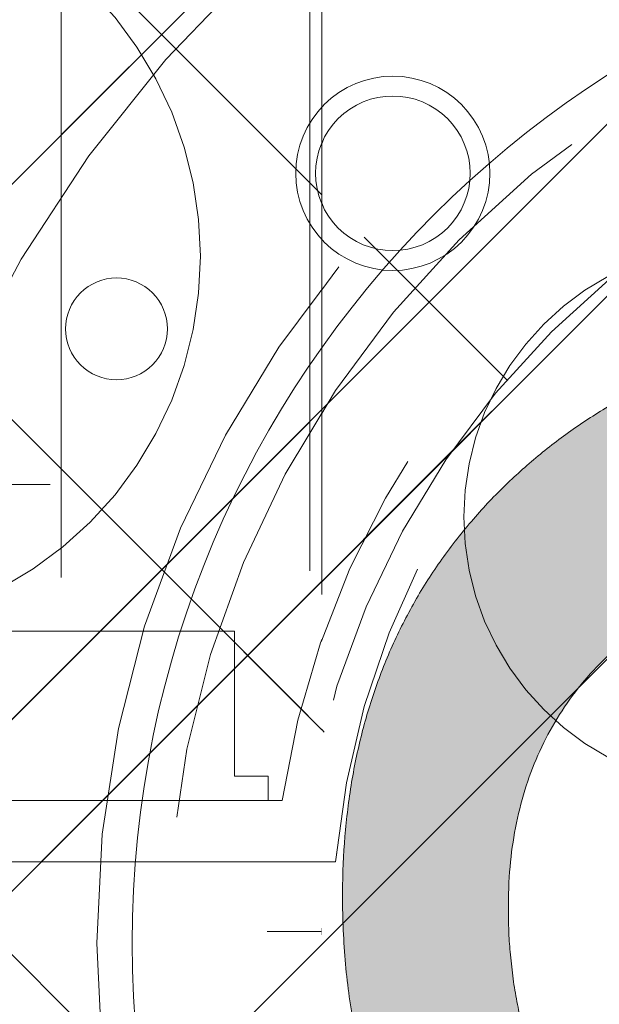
# Model space of a CAD drawing. Header units: inches. Extents: x -434 to -285, y -58 to 33.
# Tile 10 of 103: x -418.459 to -417.495, y -35.397 to -33.76. Entities that reach past the tile are written whole.
import ezdxf

# ---------------------------------------------------------------- set-up
doc = ezdxf.new("R2010")
doc.units = ezdxf.units.IN
doc.header["$LTSCALE"] = 32
doc.header["$MEASUREMENT"] = 0
doc.header["$PDMODE"] = 1
doc.header["$PDSIZE"] = -2
doc.linetypes.add('Dash Style-1', pattern=[0.083328, 0.041656, -0.041672])
for name, color, linetype, lineweight in [('Black', 7, 'Continuous', 18), ('DashLine', 7, 'Dash Style-1', 13), ('DashLineFill', 7, 'Dash Style-1', 13), ('Drawing', 7, 'Continuous', 18), ('Metal-Black', 7, 'Continuous', 18), ('Metal-DeskStructure', 7, 'Continuous', 13), ('SolidLine', 7, 'Continuous', 15), ('Wood_1-H', 7, 'Continuous', 13)]:
    doc.layers.add(name, color=color, linetype=linetype, lineweight=lineweight)
doc.layers.add('Metal-Leg', color=7, linetype='Continuous', lineweight=18, true_color=0x4c4c4c)
pattern_1 = [(45, (0, 0), (-1.61301565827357, 1.935715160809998), []), (45, (-1.0608, 1.0608), (-0.4723460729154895, 0.4167612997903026), [])]

# ---------------------------------------------------------------- blocks, each defined once
blk = doc.blocks.new('Group-45')
at = {"layer": 'Metal-DeskStructure', "color": 7}
blk.add_open_spline([(-0.5629921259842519, -0.4031061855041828), (-0.5629921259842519, -0.4084102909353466), (-0.5669586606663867, -0.4163664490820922), (-0.5762169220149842, -0.4216705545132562), (-0.5934108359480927, -0.424322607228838), (-0.6185404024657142, -0.424322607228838), (-0.6344117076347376, -0.4203445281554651), (-0.6436699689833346, -0.4163664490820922), (-0.6476377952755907, -0.4070842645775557), (-0.6476377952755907, -0.2008904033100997), (-0.6476377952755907, -6.474738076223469e-07), (-0.8592519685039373, -6.474738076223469e-07), (-1.070866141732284, -6.474738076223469e-07), (-1.070866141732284, -0.2008904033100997), (-1.070866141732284, -0.4070842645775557), (-1.074832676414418, -0.4163664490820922), (-1.084090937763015, -0.4203445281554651), (-1.101284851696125, -0.424322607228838), (-1.12509180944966, -0.424322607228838), (-1.142285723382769, -0.4216705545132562), (-1.151543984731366, -0.4163664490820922), (-1.155511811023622, -0.4084102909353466), (-1.155511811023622, 0), (-1.155511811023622, 0.4084102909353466), (-1.151543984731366, 0.4163664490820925), (-1.142285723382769, 0.4216705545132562), (-1.12509180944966, 0.424321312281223), (-1.101284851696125, 0.424321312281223), (-1.084090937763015, 0.4216705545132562), (-1.074832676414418, 0.4163664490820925), (-1.070866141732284, 0.4097363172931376), (-1.070866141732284, 0.2446479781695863), (-1.070866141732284, 0.08486374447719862), (-0.8592519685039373, 0.08486374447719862), (-0.6476377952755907, 0.08486374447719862), (-0.6476377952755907, 0.2446479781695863), (-0.6476377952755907, 0.4097363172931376), (-0.6436699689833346, 0.4163664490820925), (-0.6344117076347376, 0.4216705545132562), (-0.6185404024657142, 0.424321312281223), (-0.5934108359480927, 0.424321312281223), (-0.5762169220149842, 0.4216705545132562), (-0.5669586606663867, 0.4163664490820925), (-0.5629921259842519, 0.4084102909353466), (-0.5629921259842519, 0), (-0.5629921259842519, -0.4031061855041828)], degree=2, knots=[0, 0, 0, 0.00229950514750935, 0.004599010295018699, 0.006898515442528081, 0.009198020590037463, 0.01175302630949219, 0.01430803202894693, 0.01686303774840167, 0.01941804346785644, 0.1161873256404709, 0.1161873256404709, 0.218122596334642, 0.218122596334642, 0.3148918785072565, 0.3174468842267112, 0.320001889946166, 0.3225568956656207, 0.3251119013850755, 0.3276669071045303, 0.3302219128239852, 0.3327769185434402, 0.3353319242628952, 0.5295095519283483, 0.5320645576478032, 0.5346195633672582, 0.537174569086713, 0.5397295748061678, 0.5422845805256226, 0.5448395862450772, 0.5473945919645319, 0.5499495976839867, 0.6269182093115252, 0.6269182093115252, 0.7288534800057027, 0.7288534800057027, 0.8058220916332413, 0.808377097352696, 0.8109321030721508, 0.8134871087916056, 0.8160421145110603, 0.8183416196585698, 0.8206411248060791, 0.8229406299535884, 0.8252401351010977, 1, 1, 1], dxfattribs=at)
blk = doc.blocks.new('TL14_lower_leg (2D)')
at = {"layer": 'DashLine', "flags": 128}
blk.add_lwpolyline([(-1.777195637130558e-14, 1.377952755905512), (0.1350629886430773, 1.371317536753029), (0.2688252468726, 1.351475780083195), (0.3999985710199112, 1.318618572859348), (0.5273196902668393, 1.27306234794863), (0.649562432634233, 1.215245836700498), (0.7655495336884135, 1.14572584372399), (0.8741639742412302, 1.065171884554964), (0.9743597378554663, 0.9743597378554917), (1.065171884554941, 0.8741639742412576), (1.14572584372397, 0.7655495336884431), (1.215245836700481, 0.6495624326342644), (1.273062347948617, 0.5273196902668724), (1.318618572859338, 0.3999985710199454), (1.351475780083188, 0.2688252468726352), (1.371317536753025, 0.1350629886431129), (1.377952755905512, 1.783045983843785e-14), (1.371317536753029, -0.1350629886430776), (1.351475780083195, -0.2688252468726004), (1.318618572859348, -0.3999985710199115), (1.27306234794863, -0.5273196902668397), (1.215245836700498, -0.6495624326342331), (1.145725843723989, -0.7655495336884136), (1.065171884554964, -0.8741639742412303), (0.9743597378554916, -0.9743597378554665), (0.8741639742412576, -1.065171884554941), (0.7655495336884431, -1.14572584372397), (0.6495624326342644, -1.215245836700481), (0.5273196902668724, -1.273062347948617), (0.3999985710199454, -1.318618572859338), (0.2688252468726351, -1.351475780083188), (0.135062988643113, -1.371317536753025), (1.777195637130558e-14, -1.377952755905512), (-0.1350629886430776, -1.371317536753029), (-0.2688252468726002, -1.351475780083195), (-0.3999985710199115, -1.318618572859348), (-0.5273196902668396, -1.27306234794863), (-0.6495624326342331, -1.215245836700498), (-0.7655495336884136, -1.14572584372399), (-0.8741639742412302, -1.065171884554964), (-0.9743597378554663, -0.9743597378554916), (-1.065171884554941, -0.8741639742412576), (-1.14572584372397, -0.7655495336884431), (-1.215245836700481, -0.6495624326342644), (-1.273062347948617, -0.5273196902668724), (-1.318618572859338, -0.3999985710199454), (-1.351475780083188, -0.2688252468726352), (-1.371317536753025, -0.1350629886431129), (-1.377952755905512, -1.783045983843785e-14), (-1.371317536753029, 0.1350629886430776), (-1.351475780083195, 0.2688252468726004), (-1.318618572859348, 0.3999985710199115), (-1.27306234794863, 0.5273196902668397), (-1.215245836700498, 0.6495624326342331), (-1.145725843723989, 0.7655495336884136), (-1.065171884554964, 0.8741639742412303), (-0.9743597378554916, 0.9743597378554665), (-0.8741639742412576, 1.065171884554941), (-0.7655495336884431, 1.14572584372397), (-0.6495624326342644, 1.215245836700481), (-0.5273196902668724, 1.273062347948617), (-0.3999985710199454, 1.318618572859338), (-0.2688252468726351, 1.351475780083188), (-0.135062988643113, 1.371317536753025)], close=True, dxfattribs=at)
at = {"layer": 'Metal-DeskStructure', "color": 7}
blk.add_blockref('Group-45', (0, 0), dxfattribs=at)
blk = doc.blocks.new('Group-51')
at = {"layer": 'DashLine'}
for p, q in [((-0.0001991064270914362, 1.232283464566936), (-0.0001991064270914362, 1.468503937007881)), ((-0.1183093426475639, 1.114173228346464), (-0.3545298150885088, 1.114173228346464)), ((0.117911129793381, 1.114173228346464), (0.3541316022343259, 1.114173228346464)), ((-0.0001991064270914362, 0.9960629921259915), (-0.0001991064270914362, 0.7598425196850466))]:
    blk.add_line(p, q, dxfattribs=at)
at = {"layer": 'DashLine', "flags": 128}
blk.add_lwpolyline([(-0.2561046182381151, 1.1141732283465), (-0.2548723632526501, 1.139256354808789), (-0.2511874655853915, 1.164097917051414), (-0.2450854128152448, 1.188458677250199), (-0.2366249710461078, 1.212104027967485), (-0.2258876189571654, 1.234806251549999), (-0.2129767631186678, 1.256346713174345), (-0.1980167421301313, 1.276517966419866), (-0.1811516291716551, 1.295125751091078), (-0.1625438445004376, 1.311990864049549), (-0.1423725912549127, 1.32695088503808), (-0.1208321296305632, 1.339861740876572), (-0.0981299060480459, 1.350599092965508), (-0.07448455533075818, 1.359059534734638), (-0.05012379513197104, 1.365161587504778), (-0.02528223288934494, 1.368846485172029), (-0.0001991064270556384, 1.370078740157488), (0.02488402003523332, 1.368846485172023), (0.04972558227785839, 1.365161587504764), (0.07408634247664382, 1.359059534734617), (0.09773169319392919, 1.35059909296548), (0.1204339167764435, 1.339861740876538), (0.1419743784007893, 1.32695088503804), (0.1621456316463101, 1.311990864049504), (0.1807534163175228, 1.295125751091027), (0.1976185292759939, 1.27651796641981), (0.2125785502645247, 1.256346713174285), (0.2254894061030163, 1.234806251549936), (0.2362267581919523, 1.212104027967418), (0.2446871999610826, 1.188458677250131), (0.2507892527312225, 1.164097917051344), (0.2544741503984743, 1.139256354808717), (0.2557064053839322, 1.114173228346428), (0.2544741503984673, 1.089090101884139), (0.2507892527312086, 1.064248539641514), (0.2446871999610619, 1.039887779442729), (0.236226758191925, 1.016242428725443), (0.2254894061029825, 0.993540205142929), (0.2125785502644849, 0.9719997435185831), (0.1976185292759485, 0.9518284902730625), (0.1807534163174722, 0.9332207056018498), (0.1621456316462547, 0.9163555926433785), (0.1419743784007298, 0.9013955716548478), (0.1204339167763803, 0.8884847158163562), (0.09773169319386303, 0.8777473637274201), (0.0740863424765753, 0.8692869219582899), (0.04972558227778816, 0.8631848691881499), (0.02488402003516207, 0.8594999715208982), (-0.000199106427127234, 0.8582677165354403), (-0.02528223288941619, 0.8594999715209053), (-0.05012379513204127, 0.8631848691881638), (-0.0744845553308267, 0.8692869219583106), (-0.09812990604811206, 0.8777473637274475), (-0.1208321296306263, 0.88848471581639), (-0.1423725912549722, 0.9013955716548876), (-0.1625438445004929, 0.9163555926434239), (-0.1811516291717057, 0.9332207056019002), (-0.1980167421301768, 0.9518284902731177), (-0.2129767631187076, 0.9719997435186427), (-0.2258876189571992, 0.9935402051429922), (-0.2366249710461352, 1.016242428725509), (-0.2450854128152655, 1.039887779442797), (-0.2511874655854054, 1.064248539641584), (-0.2548723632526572, 1.089090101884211)], close=True, dxfattribs=at)
blk = doc.blocks.new('1BRPT9-Bracket (2D)')
at = {"layer": 'DashLineFill', "linetype": 'Continuous', "lineweight": 13}
h = blk.add_hatch(dxfattribs=at)
h.set_pattern_fill('Steel', color=253, style=0, pattern_type=2)
h.set_pattern_definition(pattern_1)
edge = h.paths.add_edge_path()
edge.add_line((-2.32206875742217, -8.74015748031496), (-2.32206875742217, 8.740157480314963))
edge.add_line((-2.32206875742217, 8.740157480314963), (1.677931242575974, 8.740157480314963))
edge.add_arc((1.677931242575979, 8.488188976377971), 0.2519685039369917, -3.979039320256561e-12, 90.0000000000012, ccw=False)
edge.add_line((1.929899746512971, 8.488188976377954), (1.929899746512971, 7.480314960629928))
edge.add_line((1.929899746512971, 7.480314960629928), (2.323600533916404, 7.461135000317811))
edge.add_line((2.323600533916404, 7.461135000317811), (2.323600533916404, -7.480314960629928))
edge.add_line((2.323600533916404, -7.480314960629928), (1.929899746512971, -7.480314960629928))
edge.add_line((1.929899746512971, -7.480314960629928), (1.929899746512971, -8.488188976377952))
edge.add_arc((1.677931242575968, -8.488188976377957), 0.2519685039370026, -90.00000000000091, 1.0800249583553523e-12, ccw=False)
edge.add_line((1.677931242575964, -8.74015748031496), (-2.32206875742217, -8.74015748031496))
at = {"layer": 'DashLineFill', "linetype": 'Continuous', "lineweight": 5}
blk.add_point((0.0001991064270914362, 1.114173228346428), dxfattribs=at)
at = {"layer": 'Metal-DeskStructure', "color": 7}
blk.add_blockref('Group-51', (0, 0), dxfattribs=at)
blk = doc.blocks.new('Group-67')
at = {"layer": 'DashLineFill', "linetype": 'Continuous', "lineweight": 13}
h = blk.add_hatch(dxfattribs=at)
h.set_pattern_fill('Steel', color=253, style=0, pattern_type=2)
h.set_pattern_definition(pattern_1)
h.paths.add_polyline_path([(-2.066929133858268, 1.397637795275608), (2.066929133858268, 1.397637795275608), (2.066929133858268, 0.1377952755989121), (2.106299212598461, 0.1377952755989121), (2.106299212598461, -0.1377952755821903), (2.066929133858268, -0.1377952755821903), (2.066929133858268, -5.275590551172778), (2.106299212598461, -5.275590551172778), (2.106299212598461, -5.55118110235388), (2.066929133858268, -5.55118110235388), (2.066929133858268, -5.82677165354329), (-2.066929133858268, -5.82677165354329), (-2.066929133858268, -5.55118110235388), (-2.106299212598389, -5.55118110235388), (-2.106299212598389, -5.275590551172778), (-2.066929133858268, -5.275590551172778), (-2.066929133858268, -0.1377952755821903), (-2.106299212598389, -0.1377952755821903), (-2.106299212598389, 0.1377952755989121), (-2.066929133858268, 0.1377952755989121)])
at = {"layer": 'DashLineFill', "flags": 128}
blk.add_lwpolyline([(-2.066929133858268, 1.397637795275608), (2.066929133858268, 1.397637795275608), (2.066929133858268, 0.1377952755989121), (2.106299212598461, 0.1377952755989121), (2.106299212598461, -0.1377952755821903), (2.066929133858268, -0.1377952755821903), (2.066929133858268, -5.275590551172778), (2.106299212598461, -5.275590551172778), (2.106299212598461, -5.55118110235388), (2.066929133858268, -5.55118110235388), (2.066929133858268, -5.82677165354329), (-2.066929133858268, -5.82677165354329), (-2.066929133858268, -5.55118110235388), (-2.106299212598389, -5.55118110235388), (-2.106299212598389, -5.275590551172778), (-2.066929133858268, -5.275590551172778), (-2.066929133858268, -0.1377952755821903), (-2.106299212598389, -0.1377952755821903), (-2.106299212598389, 0.1377952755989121), (-2.066929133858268, 0.1377952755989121)], close=True, dxfattribs=at)
blk = doc.blocks.new('TL14_upper_leg (2D)')
at = {"layer": 'DashLine', "flags": 128}
blk.add_lwpolyline([(0, 1.22047244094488), (0.1196272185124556, 1.214595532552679), (0.2381023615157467, 1.197021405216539), (0.3542844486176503, 1.167919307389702), (0.4670545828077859, 1.127569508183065), (0.5753267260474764, 1.076360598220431), (0.6780581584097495, 1.01478574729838), (0.7742595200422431, 0.9434379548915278), (0.8630043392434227, 0.8630043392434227), (0.9434379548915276, 0.7742595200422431), (1.01478574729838, 0.6780581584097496), (1.076360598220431, 0.5753267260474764), (1.127569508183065, 0.467054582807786), (1.167919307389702, 0.3542844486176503), (1.197021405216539, 0.2381023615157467), (1.214595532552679, 0.1196272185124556), (1.22047244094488, 7.47323834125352e-17), (1.214595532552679, -0.1196272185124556), (1.197021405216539, -0.2381023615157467), (1.167919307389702, -0.3542844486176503), (1.127569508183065, -0.467054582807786), (1.076360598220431, -0.5753267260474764), (1.01478574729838, -0.6780581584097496), (0.9434379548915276, -0.7742595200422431), (0.8630043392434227, -0.8630043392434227), (0.7742595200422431, -0.9434379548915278), (0.6780581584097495, -1.01478574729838), (0.5753267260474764, -1.076360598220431), (0.4670545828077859, -1.127569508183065), (0.3542844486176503, -1.167919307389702), (0.2381023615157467, -1.197021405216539), (0.1196272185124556, -1.214595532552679), (0, -1.22047244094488), (-0.1196272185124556, -1.214595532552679), (-0.2381023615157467, -1.197021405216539), (-0.3542844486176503, -1.167919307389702), (-0.4670545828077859, -1.127569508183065), (-0.5753267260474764, -1.076360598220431), (-0.6780581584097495, -1.01478574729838), (-0.7742595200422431, -0.9434379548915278), (-0.8630043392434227, -0.8630043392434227), (-0.9434379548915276, -0.7742595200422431), (-1.01478574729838, -0.6780581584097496), (-1.076360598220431, -0.5753267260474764), (-1.127569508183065, -0.467054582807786), (-1.167919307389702, -0.3542844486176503), (-1.197021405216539, -0.2381023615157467), (-1.214595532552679, -0.1196272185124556), (-1.22047244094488, 7.47323834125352e-17), (-1.214595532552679, 0.1196272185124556), (-1.197021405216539, 0.2381023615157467), (-1.167919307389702, 0.3542844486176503), (-1.127569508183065, 0.467054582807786), (-1.076360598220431, 0.5753267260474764), (-1.01478574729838, 0.6780581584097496), (-0.9434379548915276, 0.7742595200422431), (-0.8630043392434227, 0.8630043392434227), (-0.7742595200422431, 0.9434379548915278), (-0.6780581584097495, 1.01478574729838), (-0.5753267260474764, 1.076360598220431), (-0.4670545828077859, 1.127569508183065), (-0.3542844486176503, 1.167919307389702), (-0.2381023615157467, 1.197021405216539), (-0.1196272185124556, 1.214595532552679)], close=True, dxfattribs=at)
at = {"layer": 'DashLine', "color": 7}
blk.add_blockref('Group-67', (0, 0), dxfattribs=at)
blk = doc.blocks.new('Group-68')
at = {"layer": 'Metal-DeskStructure', "linetype": 'Continuous', "lineweight": 0, "true_color": 0xff0000}
blk.add_hatch(color=1, dxfattribs=at).paths.add_polyline_path([(0.7234251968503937, -0.395084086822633), (1.067913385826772, -0.4833594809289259), (1.040361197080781, -0.5852005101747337), (1.007762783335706, -0.6808010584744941), (0.9701181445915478, -0.7701611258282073), (0.9274272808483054, -0.8532807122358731), (0.8796901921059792, -0.9301598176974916), (0.8269068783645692, -1.000798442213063), (0.7690773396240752, -1.065196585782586), (0.7062015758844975, -1.123354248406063), (0.6390028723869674, -1.174951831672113), (0.5682045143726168, -1.219669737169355), (0.4938065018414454, -1.257507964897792), (0.4158088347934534, -1.288466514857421), (0.3342115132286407, -1.312545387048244), (0.2490145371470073, -1.329744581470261), (0.1602179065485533, -1.340064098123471), (0.0678216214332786, -1.343503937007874), (-0.02759378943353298, -1.340829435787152), (-0.1184507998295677, -1.332805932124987), (-0.2047494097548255, -1.319433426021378), (-0.2864896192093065, -1.300711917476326), (-0.3636714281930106, -1.27664140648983), (-0.4362948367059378, -1.247221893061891), (-0.5043598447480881, -1.212453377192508), (-0.5678664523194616, -1.172335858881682), (-0.6272604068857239, -1.127155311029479), (-0.6829874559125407, -1.077197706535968), (-0.7350475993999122, -1.022463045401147), (-0.783440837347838, -0.9629513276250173), (-0.8281671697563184, -0.8986625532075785), (-0.8692265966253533, -0.8295967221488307), (-0.9066191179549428, -0.7557538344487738), (-0.9403447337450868, -0.6771338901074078), (-0.9702436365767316, -0.5953684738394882), (-0.996156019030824, -0.5120891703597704), (-1.018081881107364, -0.4272959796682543), (-1.036021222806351, -0.3409889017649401), (-1.049974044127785, -0.2531679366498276), (-1.059940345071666, -0.1638330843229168), (-1.065920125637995, -0.07298434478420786), (-1.067913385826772, 0.01937828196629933), (-1.065693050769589, 0.1192260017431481), (-1.059032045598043, 0.2158441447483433), (-1.047930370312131, 0.309232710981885), (-1.032388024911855, 0.3993917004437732), (-1.012405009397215, 0.4863211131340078), (-0.9879813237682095, 0.5700209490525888), (-0.9591169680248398, 0.6504912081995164), (-0.9258119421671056, 0.7277318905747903), (-0.8884026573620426, 0.8010785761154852), (-0.8472255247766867, 0.8698668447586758), (-0.8022805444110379, 0.934096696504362), (-0.7535677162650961, 0.9937681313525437), (-0.7010870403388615, 1.048881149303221), (-0.6448385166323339, 1.099435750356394), (-0.5848221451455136, 1.145431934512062), (-0.5210379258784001, 1.186869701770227), (-0.4545455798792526, 1.22358085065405), (-0.3864048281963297, 1.255397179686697), (-0.3166156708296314, 1.282318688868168), (-0.2451781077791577, 1.304345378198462), (-0.1720921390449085, 1.32147724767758), (-0.097357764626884, 1.333714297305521), (-0.02097498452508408, 1.341056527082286), (0.05705620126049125, 1.343503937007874), (0.1448856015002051, 1.34044256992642), (0.2291321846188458, 1.331258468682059), (0.3097959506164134, 1.31595163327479), (0.3868768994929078, 1.294522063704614), (0.4603750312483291, 1.266969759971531), (0.5302903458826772, 1.233294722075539), (0.5966228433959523, 1.193496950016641), (0.6593725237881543, 1.147576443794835), (0.7180179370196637, 1.096121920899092), (0.7720376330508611, 1.039722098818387), (0.8214316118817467, 0.9783769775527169), (0.8661998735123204, 0.9120865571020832), (0.9063424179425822, 0.8408508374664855), (0.9418592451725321, 0.7646698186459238), (0.97275035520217, 0.683543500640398), (0.9990157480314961, 0.5974718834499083), (0.6545275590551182, 0.5156567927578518), (0.6334850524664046, 0.5853363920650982), (0.6101885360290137, 0.6501211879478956), (0.5846380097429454, 0.7100111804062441), (0.5568334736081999, 0.7650063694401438), (0.526774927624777, 0.8151067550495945), (0.4944623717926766, 0.8603123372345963), (0.459895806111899, 0.9006231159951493), (0.423075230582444, 0.9360390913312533), (0.3838997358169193, 0.9669471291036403), (0.3422684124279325, 0.9937340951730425), (0.2981812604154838, 1.01639998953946), (0.2516382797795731, 1.034944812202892), (0.2026394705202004, 1.049368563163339), (0.1511848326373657, 1.059671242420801), (0.09727436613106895, 1.065852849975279), (0.04090807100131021, 1.067913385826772), (-0.02393573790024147, 1.065634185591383), (-0.08605459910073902, 1.058796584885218), (-0.1454485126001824, 1.047400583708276), (-0.2021174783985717, 1.031446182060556), (-0.2560614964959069, 1.010933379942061), (-0.3072805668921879, 0.9858621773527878), (-0.3557746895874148, 0.9562325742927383), (-0.4015438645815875, 0.9220445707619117), (-0.4443021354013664, 0.8840046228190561), (-0.4837635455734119, 0.8428191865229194), (-0.5199280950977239, 0.7984882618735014), (-0.5527957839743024, 0.7510118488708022), (-0.5823666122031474, 0.7003899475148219), (-0.6086405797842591, 0.6466225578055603), (-0.6316176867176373, 0.5897096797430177), (-0.651297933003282, 0.5296513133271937), (-0.6682027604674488, 0.4677847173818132), (-0.6828536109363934, 0.4054471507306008), (-0.6952504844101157, 0.3426386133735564), (-0.7053933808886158, 0.2793591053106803), (-0.7132823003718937, 0.2156086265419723), (-0.7189172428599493, 0.1513871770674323), (-0.7222982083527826, 0.0866947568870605), (-0.7234251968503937, 0.0215313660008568), (-0.7220627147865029, -0.06137790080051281), (-0.7179752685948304, -0.1416295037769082), (-0.7111628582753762, -0.2192234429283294), (-0.7016254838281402, -0.2941597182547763), (-0.6893631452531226, -0.3664383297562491), (-0.6743758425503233, -0.4360592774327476), (-0.6566635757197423, -0.5030225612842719), (-0.6362263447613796, -0.567328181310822), (-0.6129043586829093, -0.6283117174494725), (-0.586537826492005, -0.6853087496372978), (-0.5571267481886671, -0.738319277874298), (-0.5246711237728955, -0.7873433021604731), (-0.48917095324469, -0.8323808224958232), (-0.4506262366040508, -0.8734318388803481), (-0.4090369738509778, -0.9104963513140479), (-0.3644031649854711, -0.9435743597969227), (-0.3177677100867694, -0.9727163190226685), (-0.2701735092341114, -0.9979726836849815), (-0.2216205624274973, -1.019343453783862), (-0.172108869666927, -1.036828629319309), (-0.1216384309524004, -1.050428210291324), (-0.07020924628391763, -1.060142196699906), (-0.01782131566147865, -1.065970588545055), (0.03552536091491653, -1.067913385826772), (0.09966292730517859, -1.06526411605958), (0.1612773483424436, -1.057316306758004), (0.2203686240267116, -1.044069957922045), (0.2769367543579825, -1.025525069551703), (0.3309817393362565, -1.001681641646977), (0.3825035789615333, -0.9725396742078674), (0.4315022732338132, -0.9380991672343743), (0.477977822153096, -0.8983601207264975), (0.5213751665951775, -0.8534066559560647), (0.5611392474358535, -0.8033228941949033), (0.597270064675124, -0.7481088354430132), (0.629767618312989, -0.6877644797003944), (0.6586319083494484, -0.622289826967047), (0.6838629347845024, -0.551684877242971), (0.7054606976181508, -0.4759496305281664)])
at = {"layer": 'Metal-DeskStructure', "color": 7}
blk.add_open_spline([(0.7234251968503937, -0.395084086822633), (0.8956692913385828, -0.4392217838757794), (1.067913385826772, -0.4833594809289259), (0.9677970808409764, -0.9032045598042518), (0.4446060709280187, -1.343503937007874), (-0.3229568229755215, -1.343503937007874), (-0.8127760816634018, -1.00116778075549), (-1.067913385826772, -0.3530999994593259), (-1.067913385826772, 0.4252283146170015), (-0.7837104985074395, 1.030235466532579), (-0.2583653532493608, 1.343503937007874), (0.4155394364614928, 1.343503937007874), (0.9032056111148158, 0.951648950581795), (0.999015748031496, 0.5974718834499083), (0.8267716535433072, 0.5565643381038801), (0.6545275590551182, 0.5156567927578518), (0.5748655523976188, 0.8041647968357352), (0.2712849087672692, 1.067913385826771), (-0.2239170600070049, 1.067913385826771), (-0.5791706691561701, 0.776175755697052), (-0.7234251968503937, 0.2831268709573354), (-0.7234251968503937, -0.3154210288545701), (-0.5490274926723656, -0.8192353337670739), (-0.1797788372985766, -1.067913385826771), (0.2971219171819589, -1.067913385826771), (0.658833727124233, -0.7288068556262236), (0.7234251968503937, -0.395084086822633)], degree=2, knots=[0, 0, 0, 0.01570333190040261, 0.01570333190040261, 0.05382182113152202, 0.09194031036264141, 0.1314745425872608, 0.1710087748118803, 0.2105430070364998, 0.2536192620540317, 0.2966955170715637, 0.3397717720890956, 0.3887288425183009, 0.4376859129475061, 0.4376859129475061, 0.4613080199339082, 0.4613080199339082, 0.5012446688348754, 0.5411813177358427, 0.5870897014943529, 0.6329980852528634, 0.6789064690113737, 0.7380395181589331, 0.7971725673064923, 0.8563056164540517, 0.9281528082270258, 1, 1, 1], dxfattribs=at)
blk = doc.blocks.new('SlateLegLocator-C')
at = {"color": 255, "linetype": 'Dash Style-1', "lineweight": 5}
blk.add_wipeout([(-2.106299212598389, 1.3779527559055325), (2.10629921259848, 1.3779527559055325), (2.10629921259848, -5.807086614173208), (-2.106299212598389, -5.807086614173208)], dxfattribs=at).dxf.layer = 'Black'
at = {"layer": 'Black', "linetype": 'Dash Style-1', "lineweight": 5, "flags": 128}
blk.add_lwpolyline([(-2.106299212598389, 1.377952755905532), (2.106299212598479, 1.377952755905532), (2.106299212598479, -5.807086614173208), (-2.106299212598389, -5.807086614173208)], close=True, dxfattribs=at)
at = {"layer": 'Metal-DeskStructure', "color": 7}
blk.add_blockref('Group-68', (0, 0), dxfattribs=at)
blk = doc.blocks.new('StructEnd-C (2D)')
at = {"layer": 'Metal-Black', "color": 7}
blk.add_blockref('1BRPT9-Bracket (2D)', (0, 0), dxfattribs=at)
at = {"layer": 'Metal-Leg', "color": 7}
blk.add_blockref('TL14_upper_leg (2D)', (0, 0), dxfattribs=at)
at = {"layer": 'Metal-DeskStructure', "color": 7}
blk.add_blockref('SlateLegLocator-C', (0, 0), dxfattribs=at)
blk = doc.blocks.new('29D RUNOFF RETURN RIGHT (2D)')
at = {"layer": 'SolidLine', "color": 7}
blk.add_blockref('TL14_lower_leg (2D)', (-0.7321805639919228, -29.83267716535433), dxfattribs=at)
at = {"layer": 'SolidLine', "color": 7, "rotation": 90}
blk.add_blockref('StructEnd-C (2D)', (-0.7321805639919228, -29.83267716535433), dxfattribs=at)
at = {"layer": 'SolidLine', "color": 7}
blk.add_blockref('TL14_lower_leg (2D)', (-0.7321805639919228, -29.83267716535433), dxfattribs=at)
at = {"layer": 'SolidLine', "color": 7, "rotation": 90}
blk.add_blockref('StructEnd-C (2D)', (-0.7321805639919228, -29.83267716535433), dxfattribs=at)
blk = doc.blocks.new('Slate-LegBrace (2D)')
at = {"layer": 'DashLineFill', "linetype": 'Continuous', "lineweight": 13}
h = blk.add_hatch(dxfattribs=at)
h.set_pattern_fill('Steel', color=253, style=0, pattern_type=2)
h.set_pattern_definition(pattern_1)
edge = h.paths.add_edge_path()
edge.add_line((-2.199587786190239, 0.1351515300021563), (-1.374775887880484, 0.1351515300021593))
edge.add_arc((3.774758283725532e-15, 0.01355418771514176), 1.380142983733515, 5.054592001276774, 174.9454079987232, ccw=False)
edge.add_line((1.374775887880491, 0.1351515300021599), (2.199718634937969, 0.1351515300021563))
edge.add_arc((6.542437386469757e-05, 0.01705725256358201), 2.202821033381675, 3.073127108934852, 176.9268728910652)
h = blk.add_hatch(dxfattribs=at)
h.set_pattern_fill('Steel', color=253, style=0, pattern_type=2)
h.set_pattern_definition(pattern_1)
edge = h.paths.add_edge_path()
edge.add_line((-2.191696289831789, 0.2375138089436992), (-1.463739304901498, 0.2375137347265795))
edge.add_arc((6.542437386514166e-05, 0.01704129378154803), 1.480314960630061, 8.565281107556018, 171.4347188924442, ccw=False)
edge.add_line((1.463870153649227, 0.2375137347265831), (2.191827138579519, 0.2375138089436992))
edge.add_line((2.191827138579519, 0.2375138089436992), (2.19971863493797, 0.1351515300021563))
edge.add_line((2.19971863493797, 0.1351515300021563), (1.374775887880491, 0.1351515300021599))
edge.add_arc((3.33066907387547e-15, 0.01355418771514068), 1.380142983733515, 5.054592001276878, 174.9454079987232)
edge.add_line((-1.374775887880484, 0.1351515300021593), (-2.19958778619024, 0.1351515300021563))
edge.add_line((-2.19958778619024, 0.1351515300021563), (-2.191696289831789, 0.2375138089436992))
h = blk.add_hatch(dxfattribs=at)
h.set_pattern_fill('Steel', color=253, style=0, pattern_type=2)
h.set_pattern_definition(pattern_1)
h.paths.add_polyline_path([(-1.738774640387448, 0.9363963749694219), (-1.747067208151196, 0.9368037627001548), (-1.755279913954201, 0.9380220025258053), (-1.763333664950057, 0.940039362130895), (-1.771150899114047, 0.9428364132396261), (-1.778656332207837, 0.9463862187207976), (-1.785777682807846, 0.9506545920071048), (-1.79244636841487, 0.9556004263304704), (-1.798598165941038, 0.9611760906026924), (-1.80417383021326, 0.9673278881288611), (-1.809119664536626, 0.9739965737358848), (-1.813388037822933, 0.9811179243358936), (-1.816937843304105, 0.9886233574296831), (-1.819734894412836, 0.9964405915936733), (-1.821752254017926, 1.00449434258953), (-1.822970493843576, 1.012707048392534), (-1.823377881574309, 1.020999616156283), (-1.822970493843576, 1.029292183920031), (-1.821752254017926, 1.037504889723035), (-1.819734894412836, 1.045558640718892), (-1.816937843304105, 1.053375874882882), (-1.813388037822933, 1.060881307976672), (-1.809119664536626, 1.06800265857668), (-1.80417383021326, 1.074671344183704), (-1.798598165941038, 1.080823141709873), (-1.79244636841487, 1.086398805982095), (-1.785777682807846, 1.09134464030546), (-1.778656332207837, 1.095613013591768), (-1.771150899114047, 1.099162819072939), (-1.763333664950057, 1.10195987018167), (-1.755279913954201, 1.10397722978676), (-1.747067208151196, 1.10519546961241), (-1.738774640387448, 1.105602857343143), (-1.7304820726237, 1.10519546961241), (-1.722269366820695, 1.10397722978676), (-1.714215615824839, 1.10195987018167), (-1.706398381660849, 1.099162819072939), (-1.698892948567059, 1.095613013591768), (-1.69177159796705, 1.09134464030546), (-1.685102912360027, 1.086398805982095), (-1.678951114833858, 1.080823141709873), (-1.673375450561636, 1.074671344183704), (-1.66842961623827, 1.06800265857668), (-1.664161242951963, 1.060881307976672), (-1.660611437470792, 1.053375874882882), (-1.657814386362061, 1.045558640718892), (-1.655797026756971, 1.037504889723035), (-1.65457878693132, 1.029292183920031), (-1.654171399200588, 1.020999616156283), (-1.65457878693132, 1.012707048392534), (-1.655797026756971, 1.00449434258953), (-1.657814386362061, 0.9964405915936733), (-1.660611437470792, 0.9886233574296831), (-1.664161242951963, 0.9811179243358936), (-1.66842961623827, 0.9739965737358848), (-1.673375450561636, 0.9673278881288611), (-1.678951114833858, 0.9611760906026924), (-1.685102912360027, 0.9556004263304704), (-1.69177159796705, 0.9506545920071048), (-1.698892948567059, 0.9463862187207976), (-1.706398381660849, 0.9428364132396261), (-1.714215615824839, 0.940039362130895), (-1.722269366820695, 0.9380220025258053), (-1.7304820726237, 0.9368037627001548)])
h = blk.add_hatch(dxfattribs=at)
h.set_pattern_fill('Steel', color=253, style=0, pattern_type=2)
h.set_pattern_definition(pattern_1)
h.paths.add_polyline_path([(-2.186309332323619, -0.2676096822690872), (-2.186309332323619, -0.2375137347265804), (-1.992015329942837, -0.2375137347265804), (-1.992015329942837, -0.02575645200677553), (-1.988265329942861, -0.02575645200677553), (-1.988265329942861, 0.7034311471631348), (-1.929210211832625, 0.762486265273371), (-1.734820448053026, 0.762486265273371), (-1.67576532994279, 0.7034311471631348), (-1.67576532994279, -0.02575645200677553), (-1.672015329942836, -0.02575645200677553), (-1.672015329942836, -0.2375137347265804), (-1.477721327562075, -0.2375137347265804), (-1.477721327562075, -0.2676096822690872)])
h = blk.add_hatch(dxfattribs=at)
h.set_pattern_fill('Steel', color=253, style=0, pattern_type=2)
h.set_pattern_definition(pattern_1)
h.paths.add_polyline_path([(-2.177118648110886, 0.237513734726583), (-2.177118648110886, 0.2775137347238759), (-2.1211904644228, 0.2775137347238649), (-2.1211904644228, 0.5187637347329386), (-1.542840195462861, 0.5187637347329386), (-1.542840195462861, 0.2775137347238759), (-1.486912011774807, 0.2775137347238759), (-1.486912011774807, 0.237513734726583)])
at = {"layer": 'DashLineFill', "flags": 128}
for points in [[(-2.199587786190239, 0.1351515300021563), (-1.374775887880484, 0.1351515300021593, -0.9154551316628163), (1.374775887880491, 0.1351515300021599), (2.199718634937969, 0.1351515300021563, 0.9477524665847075)], [(-2.191696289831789, 0.2375138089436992), (-1.463739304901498, 0.2375137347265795, -0.8606629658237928), (1.463870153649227, 0.2375137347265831), (2.191827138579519, 0.2375138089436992), (2.19971863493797, 0.1351515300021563), (1.374775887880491, 0.1351515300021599, 0.9154551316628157), (-1.374775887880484, 0.1351515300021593), (-2.19958778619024, 0.1351515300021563)]]:
    blk.add_lwpolyline(points, format="xyb", close=True, dxfattribs=at)
for points in [[(-1.738774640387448, 0.9363963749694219), (-1.747067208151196, 0.9368037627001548), (-1.755279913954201, 0.9380220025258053), (-1.763333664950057, 0.940039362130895), (-1.771150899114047, 0.9428364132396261), (-1.778656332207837, 0.9463862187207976), (-1.785777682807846, 0.9506545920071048), (-1.79244636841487, 0.9556004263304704), (-1.798598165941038, 0.9611760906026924), (-1.80417383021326, 0.9673278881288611), (-1.809119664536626, 0.9739965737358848), (-1.813388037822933, 0.9811179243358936), (-1.816937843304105, 0.9886233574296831), (-1.819734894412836, 0.9964405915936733), (-1.821752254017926, 1.00449434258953), (-1.822970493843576, 1.012707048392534), (-1.823377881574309, 1.020999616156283), (-1.822970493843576, 1.029292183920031), (-1.821752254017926, 1.037504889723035), (-1.819734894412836, 1.045558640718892), (-1.816937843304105, 1.053375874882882), (-1.813388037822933, 1.060881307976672), (-1.809119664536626, 1.06800265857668), (-1.80417383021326, 1.074671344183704), (-1.798598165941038, 1.080823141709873), (-1.79244636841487, 1.086398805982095), (-1.785777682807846, 1.09134464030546), (-1.778656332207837, 1.095613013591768), (-1.771150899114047, 1.099162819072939), (-1.763333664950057, 1.10195987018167), (-1.755279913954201, 1.10397722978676), (-1.747067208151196, 1.10519546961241), (-1.738774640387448, 1.105602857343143), (-1.7304820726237, 1.10519546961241), (-1.722269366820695, 1.10397722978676), (-1.714215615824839, 1.10195987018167), (-1.706398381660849, 1.099162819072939), (-1.698892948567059, 1.095613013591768), (-1.69177159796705, 1.09134464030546), (-1.685102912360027, 1.086398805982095), (-1.678951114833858, 1.080823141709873), (-1.673375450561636, 1.074671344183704), (-1.66842961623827, 1.06800265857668), (-1.664161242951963, 1.060881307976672), (-1.660611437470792, 1.053375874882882), (-1.657814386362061, 1.045558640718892), (-1.655797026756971, 1.037504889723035), (-1.65457878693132, 1.029292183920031), (-1.654171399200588, 1.020999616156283), (-1.65457878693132, 1.012707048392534), (-1.655797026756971, 1.00449434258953), (-1.657814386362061, 0.9964405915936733), (-1.660611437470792, 0.9886233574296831), (-1.664161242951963, 0.9811179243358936), (-1.66842961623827, 0.9739965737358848), (-1.673375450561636, 0.9673278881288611), (-1.678951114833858, 0.9611760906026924), (-1.685102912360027, 0.9556004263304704), (-1.69177159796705, 0.9506545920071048), (-1.698892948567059, 0.9463862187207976), (-1.706398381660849, 0.9428364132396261), (-1.714215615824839, 0.940039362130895), (-1.722269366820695, 0.9380220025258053), (-1.7304820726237, 0.9368037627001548)], [(-2.186309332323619, -0.2676096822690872), (-2.186309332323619, -0.2375137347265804), (-1.992015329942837, -0.2375137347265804), (-1.992015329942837, -0.02575645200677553), (-1.988265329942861, -0.02575645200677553), (-1.988265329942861, 0.7034311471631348), (-1.929210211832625, 0.762486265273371), (-1.734820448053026, 0.762486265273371), (-1.67576532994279, 0.7034311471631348), (-1.67576532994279, -0.02575645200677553), (-1.672015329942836, -0.02575645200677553), (-1.672015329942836, -0.2375137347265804), (-1.477721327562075, -0.2375137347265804), (-1.477721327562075, -0.2676096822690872)], [(-2.177118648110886, 0.237513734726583), (-2.177118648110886, 0.2775137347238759), (-2.1211904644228, 0.2775137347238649), (-2.1211904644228, 0.5187637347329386), (-1.542840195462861, 0.5187637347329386), (-1.542840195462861, 0.2775137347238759), (-1.486912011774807, 0.2775137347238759), (-1.486912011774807, 0.237513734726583)]]:
    blk.add_lwpolyline(points, close=True, dxfattribs=at)
blk = doc.blocks.new('TLLegSleeve-NG (2D)')
at = {"layer": 'DashLineFill', "linetype": 'Continuous', "lineweight": 13}
h = blk.add_hatch(dxfattribs=at)
h.set_pattern_fill('Steel', color=253, style=0, pattern_type=2)
h.set_pattern_definition(pattern_1)
edge = h.paths.add_edge_path()
edge.add_arc((0, -2.950395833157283e-16), 1.771653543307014, 0, 180, ccw=False)
edge.add_arc((0, 2.950395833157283e-16), 1.771653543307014, 180, 360, ccw=False)
edge = h.paths.add_edge_path()
edge.add_arc((-1.77635683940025e-15, 2.208425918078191e-15), 1.437007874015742, 0, 180, ccw=False)
edge.add_arc((-1.554312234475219e-15, 2.687045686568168e-15), 1.437007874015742, 180, 360, ccw=False)
at = {"layer": 'DashLine', "flags": 128}
blk.add_lwpolyline([(1.653543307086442, 1.01250325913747e-16), (1.645581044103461, -0.1620755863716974), (1.621770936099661, -0.3225902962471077), (1.582342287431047, -0.4799982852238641), (1.527674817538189, -0.6327836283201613), (1.458295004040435, -0.7794749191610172), (1.374871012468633, -0.9186594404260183), (1.27820626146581, -1.048996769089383), (1.169231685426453, -1.169231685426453), (1.048996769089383, -1.27820626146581), (0.9186594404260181, -1.374871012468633), (0.7794749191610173, -1.458295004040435), (0.6327836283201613, -1.527674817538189), (0.4799982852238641, -1.582342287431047), (0.3225902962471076, -1.621770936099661), (0.1620755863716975, -1.645581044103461), (0, -1.653543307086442), (-0.1620755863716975, -1.645581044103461), (-0.3225902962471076, -1.621770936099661), (-0.4799982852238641, -1.582342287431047), (-0.6327836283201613, -1.527674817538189), (-0.7794749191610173, -1.458295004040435), (-0.9186594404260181, -1.374871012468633), (-1.048996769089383, -1.27820626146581), (-1.169231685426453, -1.169231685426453), (-1.27820626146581, -1.048996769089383), (-1.374871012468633, -0.9186594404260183), (-1.458295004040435, -0.7794749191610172), (-1.527674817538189, -0.6327836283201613), (-1.582342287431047, -0.4799982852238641), (-1.621770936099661, -0.3225902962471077), (-1.645581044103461, -0.1620755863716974), (-1.653543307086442, 1.01250325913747e-16), (-1.645581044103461, 0.1620755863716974), (-1.621770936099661, 0.3225902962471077), (-1.582342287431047, 0.4799982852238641), (-1.527674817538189, 0.6327836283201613), (-1.458295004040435, 0.7794749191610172), (-1.374871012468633, 0.9186594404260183), (-1.27820626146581, 1.048996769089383), (-1.169231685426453, 1.169231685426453), (-1.048996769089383, 1.27820626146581), (-0.9186594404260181, 1.374871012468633), (-0.7794749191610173, 1.458295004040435), (-0.6327836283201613, 1.527674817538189), (-0.4799982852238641, 1.582342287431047), (-0.3225902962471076, 1.621770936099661), (-0.1620755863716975, 1.645581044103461), (0, 1.653543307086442), (0.1620755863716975, 1.645581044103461), (0.3225902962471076, 1.621770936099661), (0.4799982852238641, 1.582342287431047), (0.6327836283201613, 1.527674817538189), (0.7794749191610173, 1.458295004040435), (0.9186594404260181, 1.374871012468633), (1.048996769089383, 1.27820626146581), (1.169231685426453, 1.169231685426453), (1.27820626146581, 1.048996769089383), (1.374871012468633, 0.9186594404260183), (1.458295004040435, 0.7794749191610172), (1.527674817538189, 0.6327836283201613), (1.582342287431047, 0.4799982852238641), (1.621770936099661, 0.3225902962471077), (1.645581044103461, 0.1620755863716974)], close=True, dxfattribs=at)
at = {"layer": 'DashLineFill', "flags": 128}
for points in [[(-1.771653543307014, 0, -0.9999999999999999), (1.771653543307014, 0, -0.9999999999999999)], [(-1.437007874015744, 2.44773580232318e-15, -0.9999999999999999), (1.43700787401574, 2.44773580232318e-15, -0.9999999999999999)]]:
    blk.add_lwpolyline(points, format="xyb", close=True, dxfattribs=at)
blk = doc.blocks.new('1BP8DW-Leveler (2D)')
at = {"layer": 'DashLine', "flags": 128}
blk.add_lwpolyline([(0.625, -1.786516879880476e-14), (0.6219904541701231, -0.06126071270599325), (0.6129908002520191, -0.1219314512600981), (0.5980877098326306, -0.1814279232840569), (0.5774247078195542, -0.2391771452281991), (0.551200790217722, -0.2946229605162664), (0.5196685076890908, -0.3472313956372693), (0.4831315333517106, -0.3964958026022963), (0.4419417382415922, -0.4419417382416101), (0.3964958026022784, -0.4831315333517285), (0.3472313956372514, -0.5196685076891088), (0.2946229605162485, -0.5512007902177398), (0.2391771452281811, -0.5774247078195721), (0.181427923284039, -0.5980877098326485), (0.1219314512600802, -0.612990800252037), (0.06126071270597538, -0.6219904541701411), (0, -0.625000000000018), (-0.06126071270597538, -0.6219904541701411), (-0.1219314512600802, -0.612990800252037), (-0.181427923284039, -0.5980877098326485), (-0.2391771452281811, -0.5774247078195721), (-0.2946229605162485, -0.5512007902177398), (-0.3472313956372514, -0.5196685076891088), (-0.3964958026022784, -0.4831315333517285), (-0.4419417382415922, -0.4419417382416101), (-0.4831315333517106, -0.3964958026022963), (-0.5196685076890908, -0.3472313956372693), (-0.551200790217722, -0.2946229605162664), (-0.5774247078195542, -0.2391771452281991), (-0.5980877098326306, -0.1814279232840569), (-0.6129908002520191, -0.1219314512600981), (-0.6219904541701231, -0.06126071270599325), (-0.625, -1.786516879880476e-14), (-0.6219904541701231, 0.06126071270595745), (-0.6129908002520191, 0.1219314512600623), (-0.5980877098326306, 0.1814279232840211), (-0.5774247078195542, 0.2391771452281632), (-0.551200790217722, 0.2946229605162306), (-0.5196685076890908, 0.3472313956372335), (-0.4831315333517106, 0.3964958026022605), (-0.4419417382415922, 0.4419417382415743), (-0.3964958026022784, 0.4831315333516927), (-0.3472313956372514, 0.5196685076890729), (-0.2946229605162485, 0.5512007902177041), (-0.2391771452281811, 0.5774247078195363), (-0.181427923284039, 0.5980877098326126), (-0.1219314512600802, 0.6129908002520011), (-0.06126071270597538, 0.6219904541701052), (0, 0.6249999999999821), (0.06126071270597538, 0.6219904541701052), (0.1219314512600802, 0.6129908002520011), (0.181427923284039, 0.5980877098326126), (0.2391771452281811, 0.5774247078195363), (0.2946229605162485, 0.5512007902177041), (0.3472313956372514, 0.5196685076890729), (0.3964958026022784, 0.4831315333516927), (0.4419417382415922, 0.4419417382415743), (0.4831315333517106, 0.3964958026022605), (0.5196685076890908, 0.3472313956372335), (0.551200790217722, 0.2946229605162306), (0.5774247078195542, 0.2391771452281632), (0.5980877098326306, 0.1814279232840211), (0.6129908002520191, 0.1219314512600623), (0.6219904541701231, 0.06126071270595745)], close=True, dxfattribs=at)
blk = doc.blocks.new('1BRPFX-Ped_Plate (2D)')
at = {"layer": 'DashLineFill', "linetype": 'Continuous', "lineweight": 13}
h = blk.add_hatch(dxfattribs=at)
h.set_pattern_fill('Steel', color=253, style=0, pattern_type=2)
h.set_pattern_definition(pattern_1)
edge = h.paths.add_edge_path()
edge.add_arc((-4.145669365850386, 1.704724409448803), 0.1259842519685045, 90, 179.9999999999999, ccw=False)
edge.add_line((-4.145669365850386, 1.830708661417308), (4.145669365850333, 1.830708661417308))
edge.add_arc((4.145669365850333, 1.704724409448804), 0.1259842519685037, -2.2737367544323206e-13, 90, ccw=False)
edge.add_line((4.271653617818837, 1.704724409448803), (4.271653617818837, -1.704724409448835))
edge.add_arc((4.145669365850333, -1.704724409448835), 0.125984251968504, 270.0000000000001, 360, ccw=False)
edge.add_line((4.145669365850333, -1.830708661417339), (-4.145669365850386, -1.830708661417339))
edge.add_arc((-4.145669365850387, -1.704724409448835), 0.125984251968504, 180, 270.0000000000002, ccw=False)
edge.add_line((-4.271653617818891, -1.704724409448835), (-4.271653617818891, 1.704724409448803))
at = {"layer": 'SolidLine', "flags": 128}
blk.add_lwpolyline([(-1.279527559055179, 1.408027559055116), (-1.266932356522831, 1.407408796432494), (-1.254458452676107, 1.405558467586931), (-1.242225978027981, 1.402494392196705), (-1.230352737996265, 1.398246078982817), (-1.218953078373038, 1.39285444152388), (-1.20813678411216, 1.386371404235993), (-1.19800802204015, 1.378859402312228), (-1.188664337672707, 1.370390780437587), (-1.180195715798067, 1.361047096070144), (-1.172683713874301, 1.350918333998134), (-1.166200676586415, 1.340102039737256), (-1.160809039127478, 1.328702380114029), (-1.156560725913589, 1.316829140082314), (-1.153496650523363, 1.304596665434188), (-1.151646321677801, 1.292122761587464), (-1.151027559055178, 1.279527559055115), (-1.151646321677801, 1.266932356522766), (-1.153496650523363, 1.254458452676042), (-1.156560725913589, 1.242225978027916), (-1.160809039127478, 1.2303527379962), (-1.166200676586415, 1.218953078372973), (-1.172683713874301, 1.208136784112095), (-1.180195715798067, 1.198008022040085), (-1.188664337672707, 1.188664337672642), (-1.19800802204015, 1.180195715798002), (-1.20813678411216, 1.172683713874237), (-1.218953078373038, 1.16620067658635), (-1.230352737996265, 1.160809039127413), (-1.242225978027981, 1.156560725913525), (-1.254458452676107, 1.153496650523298), (-1.266932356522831, 1.151646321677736), (-1.279527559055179, 1.151027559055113), (-1.292122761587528, 1.151646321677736), (-1.304596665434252, 1.153496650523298), (-1.316829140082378, 1.156560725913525), (-1.328702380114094, 1.160809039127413), (-1.340102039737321, 1.16620067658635), (-1.350918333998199, 1.172683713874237), (-1.361047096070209, 1.180195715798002), (-1.370390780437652, 1.188664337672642), (-1.378859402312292, 1.198008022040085), (-1.386371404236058, 1.208136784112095), (-1.392854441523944, 1.218953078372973), (-1.398246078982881, 1.2303527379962), (-1.40249439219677, 1.242225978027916), (-1.405558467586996, 1.254458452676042), (-1.407408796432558, 1.266932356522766), (-1.408027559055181, 1.279527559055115), (-1.407408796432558, 1.292122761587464), (-1.405558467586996, 1.304596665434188), (-1.40249439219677, 1.316829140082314), (-1.398246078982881, 1.328702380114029), (-1.392854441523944, 1.340102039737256), (-1.386371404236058, 1.350918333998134), (-1.378859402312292, 1.361047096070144), (-1.370390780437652, 1.370390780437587), (-1.361047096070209, 1.378859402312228), (-1.350918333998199, 1.386371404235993), (-1.340102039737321, 1.39285444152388), (-1.328702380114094, 1.398246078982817), (-1.316829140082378, 1.402494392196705), (-1.304596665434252, 1.405558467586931), (-1.292122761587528, 1.407408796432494)], close=True, dxfattribs=at)
blk.add_lwpolyline([(-0.9220890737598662, 0.3093663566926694), (-0.9601991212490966, 0.3322086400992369), (-0.9958867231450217, 0.3586763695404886), (-1.028808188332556, 0.3885146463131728), (-1.05864646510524, 0.4214361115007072), (-1.085114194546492, 0.4571237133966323), (-1.10795647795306, 0.4952337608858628), (-1.126953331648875, 0.5353992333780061), (-1.141921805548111, 0.5772333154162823), (-1.152717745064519, 0.6203331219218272), (-1.159237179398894, 0.6642835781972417), (-1.16141732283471, 0.7086614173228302), (-1.159237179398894, 0.7530392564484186), (-1.152717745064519, 0.7969897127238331), (-1.141921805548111, 0.8400895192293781), (-1.126953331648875, 0.8819236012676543), (-1.10795647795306, 0.9220890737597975), (-1.085114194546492, 0.9601991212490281), (-1.05864646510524, 0.9958867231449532), (-1.028808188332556, 1.028808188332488), (-0.9958867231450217, 1.058646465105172), (-0.9601991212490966, 1.085114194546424), (-0.9220890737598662, 1.107956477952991)], dxfattribs=at)
at = {"layer": 'Metal-Black', "color": 7}
blk.add_blockref('1BP8DW-Leveler (2D)', (-2.224409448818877, 1.141732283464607), dxfattribs=at)
blk = doc.blocks.new('1BRPFY-Leg_Plate (2D)')
at = {"layer": 'DashLineFill', "linetype": 'Continuous', "lineweight": 13}
h = blk.add_hatch(dxfattribs=at)
h.set_pattern_fill('Steel', color=253, style=0, pattern_type=2)
h.set_pattern_definition(pattern_1)
edge = h.paths.add_edge_path()
edge.add_arc((-1.704724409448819, 1.704724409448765), 0.1259842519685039, 90, 180, ccw=False)
edge.add_line((-1.704724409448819, 1.830708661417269), (1.704724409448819, 1.830708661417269))
edge.add_arc((1.704724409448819, 1.704724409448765), 0.1259842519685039, 0, 90, ccw=False)
edge.add_line((1.830708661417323, 1.704724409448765), (1.830708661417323, -1.704724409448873))
edge.add_arc((1.704724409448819, -1.704724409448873), 0.125984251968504, -89.99999999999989, 1.1368683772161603e-13, ccw=False)
edge.add_line((1.704724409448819, -1.830708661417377), (-1.704724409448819, -1.830708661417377))
edge.add_arc((-1.704724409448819, -1.704724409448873), 0.125984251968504, 180, 269.99999999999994, ccw=False)
edge.add_line((-1.830708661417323, -1.704724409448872), (-1.830708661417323, 1.704724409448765))
at = {"layer": 'DashLineFill', "flags": 128}
blk.add_lwpolyline([(-1.830708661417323, 1.704724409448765, -0.414213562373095), (-1.704724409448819, 1.830708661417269), (1.704724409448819, 1.830708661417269, -0.414213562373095), (1.830708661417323, 1.704724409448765), (1.830708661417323, -1.704724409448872, -0.414213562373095), (1.704724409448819, -1.830708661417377), (-1.704724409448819, -1.830708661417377, -0.414213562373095), (-1.830708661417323, -1.704724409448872)], format="xyb", close=True, dxfattribs=at)
at = {"layer": 'SolidLine', "flags": 128}
blk.add_lwpolyline([(-1.279527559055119, 1.44094488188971), (-1.263705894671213, 1.440167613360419), (-1.248036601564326, 1.437843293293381), (-1.232670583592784, 1.433994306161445), (-1.217755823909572, 1.428657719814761), (-1.203435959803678, 1.421884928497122), (-1.189848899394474, 1.413741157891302), (-1.177125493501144, 1.404304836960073), (-1.165388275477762, 1.393666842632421), (-1.15475028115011, 1.381929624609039), (-1.145313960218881, 1.369206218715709), (-1.137170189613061, 1.355619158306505), (-1.130397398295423, 1.341299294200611), (-1.125060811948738, 1.326384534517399), (-1.121211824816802, 1.311018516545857), (-1.118887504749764, 1.29534922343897), (-1.118110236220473, 1.279527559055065), (-1.118887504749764, 1.263705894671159), (-1.121211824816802, 1.248036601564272), (-1.125060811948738, 1.23267058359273), (-1.130397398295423, 1.217755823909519), (-1.137170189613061, 1.203435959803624), (-1.145313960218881, 1.18984889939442), (-1.15475028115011, 1.17712549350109), (-1.165388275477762, 1.165388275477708), (-1.177125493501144, 1.154750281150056), (-1.189848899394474, 1.145313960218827), (-1.203435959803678, 1.137170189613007), (-1.217755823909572, 1.130397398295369), (-1.232670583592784, 1.125060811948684), (-1.248036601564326, 1.121211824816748), (-1.263705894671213, 1.11888750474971), (-1.279527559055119, 1.118110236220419), (-1.295349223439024, 1.11888750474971), (-1.311018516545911, 1.121211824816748), (-1.326384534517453, 1.125060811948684), (-1.341299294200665, 1.130397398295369), (-1.355619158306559, 1.137170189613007), (-1.369206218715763, 1.145313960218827), (-1.381929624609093, 1.154750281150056), (-1.393666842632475, 1.165388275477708), (-1.404304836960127, 1.17712549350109), (-1.413741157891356, 1.18984889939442), (-1.421884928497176, 1.203435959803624), (-1.428657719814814, 1.217755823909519), (-1.433994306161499, 1.23267058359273), (-1.437843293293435, 1.248036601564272), (-1.440167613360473, 1.263705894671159), (-1.440944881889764, 1.279527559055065), (-1.440167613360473, 1.29534922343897), (-1.437843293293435, 1.311018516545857), (-1.433994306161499, 1.326384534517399), (-1.428657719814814, 1.341299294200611), (-1.421884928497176, 1.355619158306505), (-1.413741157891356, 1.369206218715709), (-1.404304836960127, 1.381929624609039), (-1.393666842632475, 1.393666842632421), (-1.381929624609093, 1.404304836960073), (-1.369206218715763, 1.413741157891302), (-1.355619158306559, 1.421884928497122), (-1.341299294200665, 1.428657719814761), (-1.326384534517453, 1.433994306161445), (-1.311018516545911, 1.437843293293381), (-1.295349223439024, 1.440167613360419)], close=True, dxfattribs=at)
blk = doc.blocks.new('30W 7.5D LEG SURROUND (2D)')
at = {"layer": 'SolidLine', "flags": 128}
blk.add_lwpolyline([(-1.712598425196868, -6.536417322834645, -0.414213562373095), (-1.790343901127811e-14, -4.823818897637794, -0.414213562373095), (1.712598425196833, -6.536417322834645, -0.414213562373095), (-1.790343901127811e-14, -8.249015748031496, -0.414213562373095)], format="xyb", close=True, dxfattribs=at)
at = {"layer": 'SolidLine', "color": 7}
for name in ['1BRPFX-Ped_Plate (2D)', '1BRPFX-Ped_Plate (2D)', '1BRPFY-Leg_Plate (2D)', '1BRPFY-Leg_Plate (2D)']:
    blk.add_blockref(name, (-1.790343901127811e-14, -6.536417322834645), dxfattribs=at)
at = {"layer": 'Wood_1-H', "color": 7}
blk.add_blockref('Slate-LegBrace (2D)', (-1.790343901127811e-14, -6.536417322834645), dxfattribs=at)
blk.add_blockref('Slate-LegBrace (2D)', (-1.790343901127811e-14, -6.536417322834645), dxfattribs=at)
at = {"layer": 'Wood_1-H', "color": 7, "rotation": 90}
blk.add_blockref('TLLegSleeve-NG (2D)', (-1.790343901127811e-14, -6.536417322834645), dxfattribs=at)
blk.add_blockref('TLLegSleeve-NG (2D)', (-1.790343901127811e-14, -6.536417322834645), dxfattribs=at)

msp = doc.modelspace()

# ---------------------------------------------------------------- block references
at = {"layer": 'Drawing', "color": 7}
msp.add_blockref('29D RUNOFF RETURN RIGHT (2D)', (-415.8465595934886, -5.442913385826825), dxfattribs=at)

# ---------------------------------------------------------------- next in the draw order: block references
msp.add_blockref('30W 7.5D LEG SURROUND (2D)', (-416.5590551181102, -28.75885826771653), dxfattribs=at)

doc.saveas('drawing.dxf')
